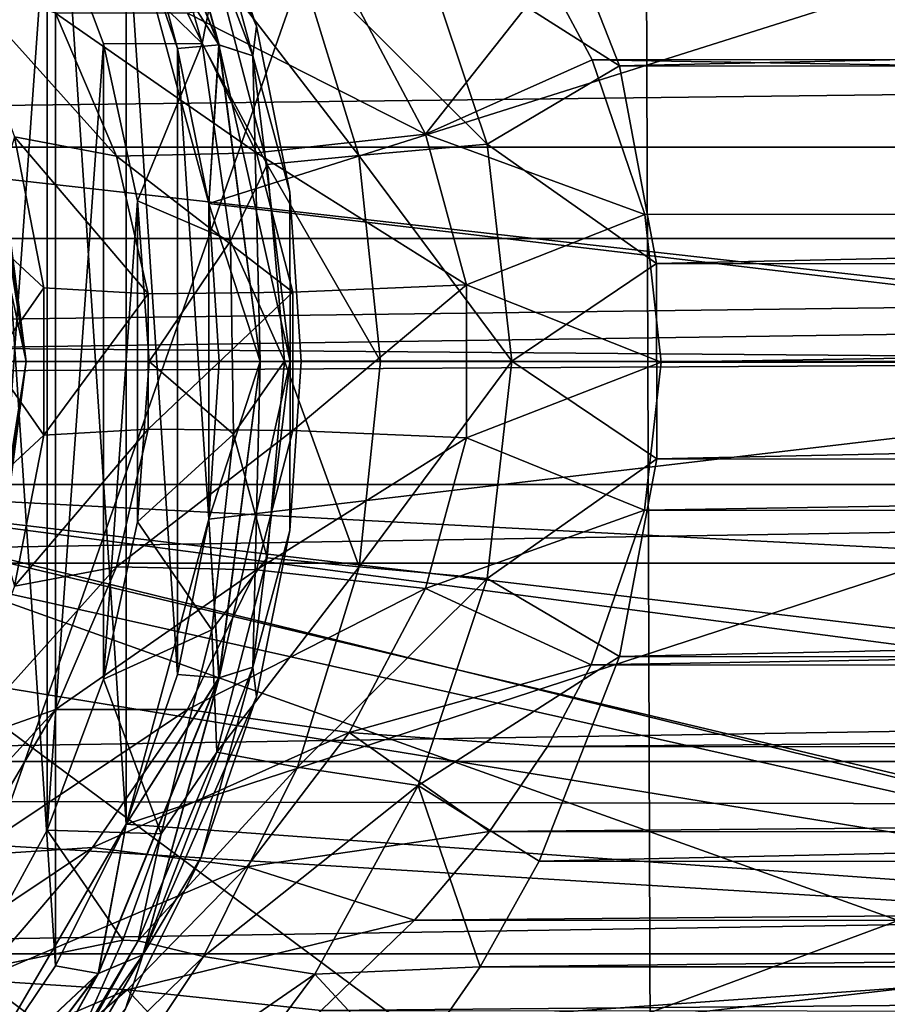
# Model space of a CAD drawing. Header units: millimetres. Extents: x -144 to 364, y -408 to 1133.
# Tile 58 of 256: x -63 to -52, y -8 to 4. Entities that reach past the tile are written whole.
import ezdxf

# ---------------------------------------------------------------- set-up
doc = ezdxf.new("R2010")
doc.units = ezdxf.units.MM
doc.header["$LTSCALE"] = 41.718519
for name, color, linetype in [('116', 7, 'CONTINUOUS'), ('118', 7, 'CONTINUOUS'), ('12', 7, 'CONTINUOUS'), ('122', 7, 'CONTINUOUS'), ('126', 7, 'CONTINUOUS'), ('17', 7, 'CONTINUOUS'), ('19', 7, 'CONTINUOUS'), ('22', 7, 'CONTINUOUS'), ('23', 7, 'CONTINUOUS'), ('24', 7, 'CONTINUOUS'), ('286', 7, 'CONTINUOUS'), ('287', 7, 'CONTINUOUS'), ('289', 7, 'CONTINUOUS'), ('291', 7, 'CONTINUOUS'), ('329', 7, 'CONTINUOUS'), ('330', 7, 'CONTINUOUS'), ('346', 7, 'CONTINUOUS'), ('663', 7, 'CONTINUOUS'), ('674', 7, 'CONTINUOUS'), ('677', 7, 'CONTINUOUS'), ('731', 7, 'CONTINUOUS'), ('732', 7, 'CONTINUOUS'), ('733', 7, 'CONTINUOUS'), ('86', 7, 'CONTINUOUS'), ('89', 7, 'CONTINUOUS'), ('96', 7, 'CONTINUOUS')]:
    doc.layers.add(name, color=color, linetype=linetype)

msp = doc.modelspace()

# ---------------------------------------------------------------- linework, layer by layer
at = {"layer": '116', "color": 7, "linetype": 'CONTINUOUS', "true_color": 0xaaaaaa}
for points in [[(104.5, 2.61, 19.829), (104.5, 5.176, 19.319), (-104.5, 2.61, 19.829), (104.5, 2.61, 19.829)], [(104.5, 5.176, 19.319), (-104.5, 5.176, 19.319), (-104.5, 2.61, 19.829), (104.5, 5.176, 19.319)], [(104.5, 2.61, 19.829), (-104.5, 2.61, 19.829), (-104.5, 0, 20), (104.5, 2.61, 19.829)], [(104.5, 2.61, 19.829), (-104.5, 0, 20), (-75, 0, 20), (104.5, 2.61, 19.829)], [(104.5, 2.61, 19.829), (-75, 0, 20), (75, 0, 20), (104.5, 2.61, 19.829)], [(-75, 0, 20), (-75, -2.457, 19.849), (75, 0, 20), (-75, 0, 20)], [(75, 0, 20), (-75, -2.457, 19.849), (75, -2.457, 19.849), (75, 0, 20)], [(-75, -2.457, 19.849), (-75, -4.876, 19.396), (75, -2.457, 19.849), (-75, -2.457, 19.849)], [(75, -2.457, 19.849), (-75, -4.876, 19.396), (75, -4.876, 19.396), (75, -2.457, 19.849)], [(-75, -4.876, 19.396), (-75, -7.222, 18.65), (75, -4.876, 19.396), (-75, -4.876, 19.396)], [(75, -4.876, 19.396), (-75, -7.222, 18.65), (75, -7.222, 18.65), (75, -4.876, 19.396)], [(-75, -7.222, 18.65), (-75, -9.458, 17.622), (75, -7.222, 18.65), (-75, -7.222, 18.65)], [(75, -7.222, 18.65), (-75, -9.458, 17.622), (75, -9.458, 17.622), (75, -7.222, 18.65)]]:
    msp.add_3dface(points, dxfattribs=at)
at = {"layer": '118', "color": 7, "linetype": 'CONTINUOUS', "true_color": 0xaaaaaa}
for points in [[(-55.523, 3.602, -30.303), (-56.5, 6.096, -29.431), (56.498, 6.093, -29.433), (-55.523, 3.602, -30.303)], [(55.522, 3.597, -30.305), (-55.523, 3.602, -30.303), (56.498, 6.093, -29.433), (55.522, 3.597, -30.305)], [(-55.069, 1.192, -30.702), (-55.523, 3.602, -30.303), (55.522, 3.597, -30.305), (-55.069, 1.192, -30.702)], [(55.068, 1.187, -30.702), (-55.069, 1.192, -30.702), (55.522, 3.597, -30.305), (55.068, 1.187, -30.702)], [(-55.068, -1.186, -30.702), (-55.069, 1.192, -30.702), (55.068, 1.187, -30.702), (-55.068, -1.186, -30.702)], [(55.069, -1.191, -30.702), (-55.068, -1.186, -30.702), (55.068, 1.187, -30.702), (55.069, -1.191, -30.702)], [(-55.521, -3.596, -30.305), (-55.068, -1.186, -30.702), (55.069, -1.191, -30.702), (-55.521, -3.596, -30.305)], [(55.523, -3.601, -30.304), (-55.521, -3.596, -30.305), (55.069, -1.191, -30.702), (55.523, -3.601, -30.304)], [(-56.498, -6.092, -29.433), (-55.521, -3.596, -30.305), (55.523, -3.601, -30.304), (-56.498, -6.092, -29.433)], [(56.499, -6.095, -29.432), (-56.498, -6.092, -29.433), (55.523, -3.601, -30.304), (56.499, -6.095, -29.432)], [(-57.22, -7.377, -28.773), (-56.498, -6.092, -29.433), (56.499, -6.095, -29.432), (-57.22, -7.377, -28.773)], [(57.222, -7.38, -28.771), (-57.22, -7.377, -28.773), (56.499, -6.095, -29.432), (57.222, -7.38, -28.771)], [(-58.116, -8.676, -27.929), (-57.22, -7.377, -28.773), (57.222, -7.38, -28.771), (-58.116, -8.676, -27.929)], [(58.119, -8.679, -27.927), (-58.116, -8.676, -27.929), (57.222, -7.38, -28.771), (58.119, -8.679, -27.927)]]:
    msp.add_3dface(points, dxfattribs=at)
at = {"layer": '12', "color": 7, "linetype": 'CONTINUOUS', "true_color": 0xaaaaaa}
for points in [[(-3.474, -1.5, -9.545), (-67, -1.5, 1.523), (-3.474, -9, -9.545), (-3.474, -1.5, -9.545)], [(-3.474, -9, -9.545), (-67, -1.5, 1.523), (-9.9, -9, -8.426), (-3.474, -9, -9.545)], [(-9.9, -9, -8.426), (-67, -1.5, 1.523), (-9.9, -15.07, -8.426), (-9.9, -9, -8.426)], [(-9.9, -15.07, -8.426), (-67, -1.5, 1.523), (-26.245, -16.059, -5.578), (-9.9, -15.07, -8.426)], [(-26.245, -16.059, -5.578), (-67, -1.5, 1.523), (-46.301, -16.872, -2.084), (-26.245, -16.059, -5.578)], [(-46.301, -16.872, -2.084), (-67, -1.5, 1.523), (-66.996, -7, 1.522), (-46.301, -16.872, -2.084)], [(-67, -7.397, 1.523), (-46.301, -16.872, -2.084), (-66.996, -7, 1.522), (-67, -7.397, 1.523)], [(-67, -7.397, 1.523), (-67, -16.932, 1.523), (-46.301, -16.872, -2.084), (-67, -7.397, 1.523)]]:
    msp.add_3dface(points, dxfattribs=at)
at = {"layer": '122', "color": 7, "linetype": 'CONTINUOUS', "true_color": 0xaaaaaa}
for points in [[(-60.607, 3.877, -34.503), (-62.495, 5.711, -42), (-61.325, 6.399, -33.256), (-60.607, 3.877, -34.503)], [(-61.81, 3.873, -42), (-62.495, 5.711, -42), (-60.607, 3.877, -34.503), (-61.81, 3.873, -42)], [(-61.393, 1.956, -42), (-61.81, 3.873, -42), (-60.607, 3.877, -34.503), (-61.393, 1.956, -42)], [(-60.26, 1.47, -35.099), (-61.393, 1.956, -42), (-60.607, 3.877, -34.503), (-60.26, 1.47, -35.099)], [(-61.253, 0, -42), (-61.393, 1.956, -42), (-60.26, 1.47, -35.099), (-61.253, 0, -42)], [(-60.223, -0.885, -35.162), (-61.253, 0, -42), (-60.26, 1.47, -35.099), (-60.223, -0.885, -35.162)], [(-61.393, -1.956, -42), (-61.253, 0, -42), (-60.223, -0.885, -35.162), (-61.393, -1.956, -42)], [(-60.49, -3.27, -34.706), (-61.393, -1.956, -42), (-60.223, -0.885, -35.162), (-60.49, -3.27, -34.706)], [(-61.81, -3.873, -42), (-61.393, -1.956, -42), (-60.49, -3.27, -34.706), (-61.81, -3.873, -42)], [(-61.106, -5.757, -33.638), (-61.81, -3.873, -42), (-60.49, -3.27, -34.706), (-61.106, -5.757, -33.638)], [(-62.495, -5.711, -42), (-61.81, -3.873, -42), (-61.106, -5.757, -33.638), (-62.495, -5.711, -42)], [(-63.435, -7.432, -42), (-62.495, -5.711, -42), (-61.574, -7.053, -32.816), (-63.435, -7.432, -42)], [(-61.574, -7.053, -32.816), (-62.495, -5.711, -42), (-61.106, -5.757, -33.638), (-61.574, -7.053, -32.816)], [(-62.161, -8.376, -31.76), (-63.435, -7.432, -42), (-61.574, -7.053, -32.816), (-62.161, -8.376, -31.76)], [(-62.874, -9.709, -30.438), (-63.435, -7.432, -42), (-62.604, -9.23, -30.947), (-62.874, -9.709, -30.438)], [(-62.604, -9.23, -30.947), (-63.435, -7.432, -42), (-62.161, -8.376, -31.76), (-62.604, -9.23, -30.947)]]:
    msp.add_3dface(points, dxfattribs=at)
at = {"layer": '126', "color": 7, "linetype": 'CONTINUOUS', "true_color": 0xaaaaaa}
for points in [[(-60.607, 3.877, -34.503), (-61.325, 6.399, -33.256), (-60.43, 4.769, -32.833), (-60.607, 3.877, -34.503)], [(-56.5, 6.096, -29.431), (-55.523, 3.602, -30.303), (-57.977, 5.168, -30.173), (-56.5, 6.096, -29.431)], [(-57.977, 5.168, -30.173), (-57.135, 2.65, -30.844), (-59.448, 4.95, -31.263), (-57.977, 5.168, -30.173)], [(-57.977, 5.168, -30.173), (-55.523, 3.602, -30.303), (-57.135, 2.65, -30.844), (-57.977, 5.168, -30.173)], [(-59.448, 4.95, -31.263), (-58.696, 2.511, -31.827), (-60.43, 4.769, -32.833), (-59.448, 4.95, -31.263)], [(-59.448, 4.95, -31.263), (-57.135, 2.65, -30.844), (-58.696, 2.511, -31.827), (-59.448, 4.95, -31.263)], [(-60.607, 3.877, -34.503), (-60.43, 4.769, -32.833), (-59.815, 2.401, -33.298), (-60.607, 3.877, -34.503)], [(-60.43, 4.769, -32.833), (-58.696, 2.511, -31.827), (-59.815, 2.401, -33.298), (-60.43, 4.769, -32.833)], [(-60.26, 1.47, -35.099), (-60.607, 3.877, -34.503), (-59.815, 2.401, -33.298), (-60.26, 1.47, -35.099)], [(-55.523, 3.602, -30.303), (-55.069, 1.192, -30.702), (-57.135, 2.65, -30.844), (-55.523, 3.602, -30.303)], [(-57.135, 2.65, -30.844), (-56.835, 0.002, -31.076), (-58.696, 2.511, -31.827), (-57.135, 2.65, -30.844)], [(-57.135, 2.65, -30.844), (-55.069, 1.192, -30.702), (-56.835, 0.002, -31.076), (-57.135, 2.65, -30.844)], [(-60.26, 1.47, -35.099), (-59.815, 2.401, -33.298), (-59.603, 0.004, -33.451), (-60.26, 1.47, -35.099)], [(-58.696, 2.511, -31.827), (-58.432, 0.004, -32.015), (-59.815, 2.401, -33.298), (-58.696, 2.511, -31.827)], [(-59.815, 2.401, -33.298), (-58.432, 0.004, -32.015), (-59.603, 0.004, -33.451), (-59.815, 2.401, -33.298)], [(-58.696, 2.511, -31.827), (-56.835, 0.002, -31.076), (-58.432, 0.004, -32.015), (-58.696, 2.511, -31.827)], [(-60.223, -0.885, -35.162), (-60.26, 1.47, -35.099), (-59.603, 0.004, -33.451), (-60.223, -0.885, -35.162)], [(-55.069, 1.192, -30.702), (-55.068, -1.186, -30.702), (-56.835, 0.002, -31.076), (-55.069, 1.192, -30.702)], [(-60.223, -0.885, -35.162), (-59.603, 0.004, -33.451), (-59.814, -2.394, -33.299), (-60.223, -0.885, -35.162)], [(-59.603, 0.004, -33.451), (-58.694, -2.503, -31.828), (-59.814, -2.394, -33.299), (-59.603, 0.004, -33.451)], [(-58.432, 0.004, -32.015), (-58.694, -2.503, -31.828), (-59.603, 0.004, -33.451), (-58.432, 0.004, -32.015)], [(-58.432, 0.004, -32.015), (-56.835, 0.002, -31.076), (-58.694, -2.503, -31.828), (-58.432, 0.004, -32.015)], [(-56.835, 0.002, -31.076), (-57.134, -2.647, -30.845), (-58.694, -2.503, -31.828), (-56.835, 0.002, -31.076)], [(-56.835, 0.002, -31.076), (-55.068, -1.186, -30.702), (-57.134, -2.647, -30.845), (-56.835, 0.002, -31.076)], [(-60.49, -3.27, -34.706), (-60.223, -0.885, -35.162), (-59.814, -2.394, -33.299), (-60.49, -3.27, -34.706)], [(-55.068, -1.186, -30.702), (-55.521, -3.596, -30.305), (-57.134, -2.647, -30.845), (-55.068, -1.186, -30.702)], [(-60.49, -3.27, -34.706), (-59.814, -2.394, -33.299), (-60.428, -4.762, -32.834), (-60.49, -3.27, -34.706)], [(-59.814, -2.394, -33.299), (-58.694, -2.503, -31.828), (-60.428, -4.762, -32.834), (-59.814, -2.394, -33.299)], [(-58.694, -2.503, -31.828), (-59.445, -4.943, -31.265), (-60.428, -4.762, -32.834), (-58.694, -2.503, -31.828)], [(-58.694, -2.503, -31.828), (-57.134, -2.647, -30.845), (-59.445, -4.943, -31.265), (-58.694, -2.503, -31.828)], [(-57.134, -2.647, -30.845), (-57.976, -5.167, -30.173), (-59.445, -4.943, -31.265), (-57.134, -2.647, -30.845)], [(-57.134, -2.647, -30.845), (-55.521, -3.596, -30.305), (-57.976, -5.167, -30.173), (-57.134, -2.647, -30.845)], [(-61.106, -5.757, -33.638), (-60.49, -3.27, -34.706), (-60.428, -4.762, -32.834), (-61.106, -5.757, -33.638)], [(-55.521, -3.596, -30.305), (-56.498, -6.092, -29.433), (-57.976, -5.167, -30.173), (-55.521, -3.596, -30.305)], [(-61.106, -5.757, -33.638), (-60.428, -4.762, -32.834), (-61.385, -7.06, -32.046), (-61.106, -5.757, -33.638)], [(-60.428, -4.762, -32.834), (-59.445, -4.943, -31.265), (-61.385, -7.06, -32.046), (-60.428, -4.762, -32.834)], [(-59.445, -4.943, -31.265), (-60.589, -7.253, -30.338), (-61.385, -7.06, -32.046), (-59.445, -4.943, -31.265)], [(-59.445, -4.943, -31.265), (-57.976, -5.167, -30.173), (-60.589, -7.253, -30.338), (-59.445, -4.943, -31.265)], [(-57.976, -5.167, -30.173), (-59.233, -7.469, -29.115), (-60.589, -7.253, -30.338), (-57.976, -5.167, -30.173)], [(-57.976, -5.167, -30.173), (-57.22, -7.377, -28.773), (-59.233, -7.469, -29.115), (-57.976, -5.167, -30.173)], [(-56.498, -6.092, -29.433), (-57.22, -7.377, -28.773), (-57.976, -5.167, -30.173), (-56.498, -6.092, -29.433)], [(-61.574, -7.053, -32.816), (-61.106, -5.757, -33.638), (-61.385, -7.06, -32.046), (-61.574, -7.053, -32.816)], [(-62.604, -9.23, -30.947), (-62.161, -8.376, -31.76), (-61.385, -7.06, -32.046), (-62.604, -9.23, -30.947)], [(-60.589, -7.253, -30.338), (-62.604, -9.23, -30.947), (-61.385, -7.06, -32.046), (-60.589, -7.253, -30.338)], [(-62.161, -8.376, -31.76), (-61.574, -7.053, -32.816), (-61.385, -7.06, -32.046), (-62.161, -8.376, -31.76)], [(-62.604, -9.23, -30.947), (-60.589, -7.253, -30.338), (-62.014, -9.389, -29.061), (-62.604, -9.23, -30.947)], [(-60.589, -7.253, -30.338), (-59.233, -7.469, -29.115), (-62.014, -9.389, -29.061), (-60.589, -7.253, -30.338)], [(-57.22, -7.377, -28.773), (-58.116, -8.676, -27.929), (-59.233, -7.469, -29.115), (-57.22, -7.377, -28.773)], [(-59.233, -7.469, -29.115), (-60.76, -9.518, -27.72), (-62.014, -9.389, -29.061), (-59.233, -7.469, -29.115)], [(-59.233, -7.469, -29.115), (-58.116, -8.676, -27.929), (-60.76, -9.518, -27.72), (-59.233, -7.469, -29.115)]]:
    msp.add_3dface(points, dxfattribs=at)
at = {"layer": '17', "color": 7, "linetype": 'CONTINUOUS', "true_color": 0xaaaaaa}
for points in [[(-55.232, 16.62, -3.573), (-67, -16.932, -1.523), (-67, 16.932, -1.523), (-55.232, 16.62, -3.573)], [(-55.121, -16.616, -3.592), (-67, -16.932, -1.523), (-55.232, 16.62, -3.573), (-55.121, -16.616, -3.592)], [(-43.723, 16.059, -5.578), (-55.121, -16.616, -3.592), (-55.232, 16.62, -3.573), (-43.723, 16.059, -5.578)], [(-43.723, -16.059, -5.578), (-55.121, -16.616, -3.592), (-43.723, 16.059, -5.578), (-43.723, -16.059, -5.578)]]:
    msp.add_3dface(points, dxfattribs=at)
at = {"layer": '19', "color": 7, "linetype": 'CONTINUOUS', "true_color": 0xaaaaaa}
for points in [[(-64.462, -12.091, -17), (-8.481, -12.091, -17), (-64.462, 12.091, -17), (-64.462, -12.091, -17)], [(-64.462, 12.091, -17), (-8.481, -12.091, -17), (-8.481, 12.091, -17), (-64.462, 12.091, -17)]]:
    msp.add_3dface(points, dxfattribs=at)
at = {"layer": '22', "color": 7, "linetype": 'CONTINUOUS', "true_color": 0xaaaaaa}
for points in [[(-4.017, -11.048, -20), (-63.534, -11.048, -20), (-4.017, 11.048, -20), (-4.017, -11.048, -20)], [(-4.017, 11.048, -20), (-63.534, -11.048, -20), (-63.534, 11.048, -20), (-4.017, 11.048, -20)]]:
    msp.add_3dface(points, dxfattribs=at)
at = {"layer": '23', "color": 7, "linetype": 'CONTINUOUS', "true_color": 0xaaaaaa}
for points in [[(-67, -1.5, 16.934), (-67, -1.5, 1.523), (-3.474, -1.5, -9.545), (-67, -1.5, 16.934)], [(-67, -1.5, 16.934), (-3.474, -1.5, -9.545), (-7.133, -1.5, -2.318), (-67, -1.5, 16.934)], [(10, -1.5, 16.934), (-67, -1.5, 16.934), (0, -1.5, 7.5), (10, -1.5, 16.934)], [(0, -1.5, 7.5), (-67, -1.5, 16.934), (-2.318, -1.5, 7.133), (0, -1.5, 7.5)], [(-2.318, -1.5, 7.133), (-67, -1.5, 16.934), (-4.408, -1.5, 6.068), (-2.318, -1.5, 7.133)], [(-4.408, -1.5, 6.068), (-67, -1.5, 16.934), (-6.068, -1.5, 4.408), (-4.408, -1.5, 6.068)], [(-6.068, -1.5, 4.408), (-67, -1.5, 16.934), (-7.133, -1.5, 2.318), (-6.068, -1.5, 4.408)], [(-7.133, -1.5, 2.318), (-67, -1.5, 16.934), (-7.5, -1.5), (-7.133, -1.5, 2.318)], [(-7.5, -1.5), (-67, -1.5, 16.934), (-7.133, -1.5, -2.318), (-7.5, -1.5)]]:
    msp.add_3dface(points, dxfattribs=at)
at = {"layer": '24', "color": 7, "linetype": 'CONTINUOUS', "true_color": 0xaaaaaa}
for points in [[(-67, 1.5, 16.934), (10, 1.5, 16.934), (-67, 1.5, 1.523), (-67, 1.5, 16.934)], [(-67, 1.5, 1.523), (10, 1.5, 16.934), (-3.456, 1.5, 12.532), (-67, 1.5, 1.523)], [(-9.9, 1.5, -8.426), (-67, 1.5, 1.523), (-11.878, 1.5, -5.282), (-9.9, 1.5, -8.426)], [(-11.878, 1.5, -5.282), (-67, 1.5, 1.523), (-12.887, 1.5, -1.708), (-11.878, 1.5, -5.282)], [(-12.887, 1.5, -1.708), (-67, 1.5, 1.523), (-12.844, 1.5, 2.006), (-12.887, 1.5, -1.708)], [(-12.844, 1.5, 2.006), (-67, 1.5, 1.523), (-11.753, 1.5, 5.556), (-12.844, 1.5, 2.006)], [(-11.753, 1.5, 5.556), (-67, 1.5, 1.523), (-9.702, 1.5, 8.653), (-11.753, 1.5, 5.556)], [(-9.702, 1.5, 8.653), (-67, 1.5, 1.523), (-6.859, 1.5, 11.043), (-9.702, 1.5, 8.653)], [(-6.859, 1.5, 11.043), (-67, 1.5, 1.523), (-3.456, 1.5, 12.532), (-6.859, 1.5, 11.043)]]:
    msp.add_3dface(points, dxfattribs=at)
at = {"layer": '286', "color": 7, "linetype": 'CONTINUOUS', "true_color": 0xaaaaaa}
for points in [[(-62.75, 0, -46), (-63.486, 3.381, -46), (-63.246, 3.451, -46), (-62.75, 0, -46)], [(-63, 0, -46), (-63.486, 3.381, -46), (-62.75, 0, -46), (-63, 0, -46)], [(-63.246, -3.451, -46), (-63, 0, -46), (-62.75, 0, -46), (-63.246, -3.451, -46)]]:
    msp.add_3dface(points, dxfattribs=at)
at = {"layer": '287', "color": 7, "linetype": 'CONTINUOUS', "true_color": 0xaaaaaa}
for points in [[(-62.75, 0, -46), (-63.246, 3.451, -46), (-62.75, 0, -51.087), (-62.75, 0, -46)], [(-62.75, 0, -51.087), (-63.246, 3.451, -46), (-63.167, 3.171, -51.087), (-62.75, 0, -51.087)]]:
    msp.add_3dface(points, dxfattribs=at)
at = {"layer": '289', "color": 7, "linetype": 'CONTINUOUS', "true_color": 0xaaaaaa}
for points in [[(-62.394, 7.366, -43.8), (-63.475, 8.963, -43.8), (-62.394, -7.366, -43.8), (-62.394, 7.366, -43.8)], [(-62.394, -7.366, -43.8), (-63.475, 8.963, -43.8), (-63.475, -8.963, -43.8), (-62.394, -7.366, -43.8)], [(-61.533, 5.64, -43.8), (-62.394, 7.366, -43.8), (-61.533, -5.64, -43.8), (-61.533, 5.64, -43.8)], [(-61.533, -5.64, -43.8), (-62.394, 7.366, -43.8), (-62.394, -7.366, -43.8), (-61.533, -5.64, -43.8)], [(-60.907, 3.815, -43.8), (-61.533, 5.64, -43.8), (-60.907, -3.815, -43.8), (-60.907, 3.815, -43.8)], [(-60.907, -3.815, -43.8), (-61.533, 5.64, -43.8), (-61.533, -5.64, -43.8), (-60.907, -3.815, -43.8)], [(-60.527, 1.924, -43.8), (-60.907, 3.815, -43.8), (-60.527, -1.924, -43.8), (-60.527, 1.924, -43.8)], [(-60.527, -1.924, -43.8), (-60.907, 3.815, -43.8), (-60.907, -3.815, -43.8), (-60.527, -1.924, -43.8)], [(-60.4, 0, -43.8), (-60.527, 1.924, -43.8), (-60.527, -1.924, -43.8), (-60.4, 0, -43.8)]]:
    msp.add_3dface(points, dxfattribs=at)
at = {"layer": '291', "color": 7, "linetype": 'CONTINUOUS', "true_color": 0xaaaaaa}
for points in [[(-63.246, -3.451, -46), (-62.75, 0, -46), (-63.167, -3.171, -51.087), (-63.246, -3.451, -46)], [(-62.75, 0, -46), (-62.75, 0, -51.087), (-63.167, -3.171, -51.087), (-62.75, 0, -46)]]:
    msp.add_3dface(points, dxfattribs=at)
at = {"layer": '329', "color": 7, "linetype": 'CONTINUOUS', "true_color": 0xaaaaaa}
for points in [[(-60.527, 1.924, -57.5), (-45.018, 6.83, -57.5), (-61.532, 5.638, -57.5), (-60.527, 1.924, -57.5)], [(-44.25, 0, -57.5), (-45.018, 6.83, -57.5), (-60.527, 1.924, -57.5), (-44.25, 0, -57.5)], [(-60.527, -1.924, -57.5), (-44.25, 0, -57.5), (-60.527, 1.924, -57.5), (-60.527, -1.924, -57.5)], [(-45.018, -6.83, -57.5), (-44.25, 0, -57.5), (-61.532, -5.638, -57.5), (-45.018, -6.83, -57.5)], [(-61.532, -5.638, -57.5), (-44.25, 0, -57.5), (-60.527, -1.924, -57.5), (-61.532, -5.638, -57.5)], [(-63.473, -8.96, -57.5), (-45.018, -6.83, -57.5), (-61.532, -5.638, -57.5), (-63.473, -8.96, -57.5)], [(-45.972, -10.145, -57.5), (-45.018, -6.83, -57.5), (-63.473, -8.96, -57.5), (-45.972, -10.145, -57.5)]]:
    msp.add_3dface(points, dxfattribs=at)
at = {"layer": '330', "color": 7, "linetype": 'CONTINUOUS', "true_color": 0xaaaaaa}
for points in [[(-44.046, 7.065, -77.5), (-43.25, 0, -77.5), (-105.954, 7.065, -77.5), (-44.046, 7.065, -77.5)], [(-105.954, 7.065, -77.5), (-43.25, 0, -77.5), (-75, 0.25, -77.5), (-105.954, 7.065, -77.5)], [(-75, 0.25, -77.5), (-43.25, 0, -77.5), (-72.112, -0.165, -77.5), (-75, 0.25, -77.5)], [(-43.25, 0, -77.5), (-44.046, -7.065, -77.5), (-72.112, -0.165, -77.5), (-43.25, 0, -77.5)], [(-72.112, -0.165, -77.5), (-44.046, -7.065, -77.5), (-69.458, -1.377, -77.5), (-72.112, -0.165, -77.5)], [(-69.458, -1.377, -77.5), (-44.046, -7.065, -77.5), (-67.254, -3.288, -77.5), (-69.458, -1.377, -77.5)], [(-67.254, -3.288, -77.5), (-44.046, -7.065, -77.5), (-65.676, -5.742, -77.5), (-67.254, -3.288, -77.5)], [(-65.676, -5.742, -77.5), (-44.046, -7.065, -77.5), (-64.854, -8.541, -77.5), (-65.676, -5.742, -77.5)], [(-44.046, -7.065, -77.5), (-46.394, -13.776, -77.5), (-64.854, -8.541, -77.5), (-44.046, -7.065, -77.5)]]:
    msp.add_3dface(points, dxfattribs=at)
at = {"layer": '346', "color": 7, "linetype": 'CONTINUOUS', "true_color": 0xe0f2ff}
for points in [[(-62.75, 0, -51.087), (-63.167, 3.171, -51.087), (-63.023, 1.722, -51), (-62.75, 0, -51.087)], [(-62.75, 0, -51.087), (-63.023, 1.722, -51), (-63.023, -1.722, -51), (-62.75, 0, -51.087)], [(-63.167, -3.171, -51.087), (-62.75, 0, -51.087), (-63.023, -1.722, -51), (-63.167, -3.171, -51.087)]]:
    msp.add_3dface(points, dxfattribs=at)
at = {"layer": '663', "color": 7, "linetype": 'CONTINUOUS', "true_color": 0xaaaaaa}
for points in [[(-66.996, 7, 1.522), (-9.9, 1.5, -8.426), (-46.321, 16.872, -2.08), (-66.996, 7, 1.522)], [(-9.9, 1.5, -8.426), (-66.996, 7, 1.522), (-67, 6.603, 1.523), (-9.9, 1.5, -8.426)], [(-67, 1.5, 1.523), (-9.9, 1.5, -8.426), (-67, 6.603, 1.523), (-67, 1.5, 1.523)]]:
    msp.add_3dface(points, dxfattribs=at)
at = {"layer": '674', "color": 7, "linetype": 'CONTINUOUS', "true_color": 0xaaaaaa}
for points in [[(10, 1.5, 16.934), (-67, 5.355, 16.135), (10, 5.53, 16.075), (10, 1.5, 16.934)], [(10, 1.5, 16.934), (-67, 1.5, 16.934), (-67, 5.355, 16.135), (10, 1.5, 16.934)]]:
    msp.add_3dface(points, dxfattribs=at)
at = {"layer": '677', "color": 7, "linetype": 'CONTINUOUS', "true_color": 0xaaaaaa}
for points in [[(-67, -5.355, 16.135), (-67, -1.5, 16.934), (10, -5.53, 16.075), (-67, -5.355, 16.135)], [(-67, -1.5, 16.934), (10, -1.5, 16.934), (10, -5.53, 16.075), (-67, -1.5, 16.934)], [(-67, -8.924, 14.47), (-67, -5.355, 16.135), (10, -5.53, 16.075), (-67, -8.924, 14.47)], [(-67, -8.924, 14.47), (10, -5.53, 16.075), (10, -9.235, 14.273), (-67, -8.924, 14.47)]]:
    msp.add_3dface(points, dxfattribs=at)
at = {"layer": '731', "color": 7, "linetype": 'CONTINUOUS', "true_color": 0xaaaaaa}
for points in [[(-60.617, 6.041, -44.8), (-59.945, 4.088, -44.8), (-60.617, 6.041, -56.5), (-60.617, 6.041, -44.8)], [(-60.617, 6.041, -56.5), (-59.945, 4.088, -44.8), (-59.945, 4.088, -56.5), (-60.617, 6.041, -56.5)], [(-59.945, 4.088, -44.8), (-59.537, 2.062, -44.8), (-59.945, 4.088, -56.5), (-59.945, 4.088, -44.8)], [(-59.945, 4.088, -56.5), (-59.537, 2.062, -44.8), (-59.537, 2.062, -56.5), (-59.945, 4.088, -56.5)], [(-59.537, 2.062, -44.8), (-59.4, 0, -44.8), (-59.537, 2.062, -56.5), (-59.537, 2.062, -44.8)], [(-59.537, 2.062, -56.5), (-59.4, 0, -44.8), (-59.4, 0, -56.5), (-59.537, 2.062, -56.5)], [(-59.4, 0, -44.8), (-59.537, -2.062, -44.8), (-59.4, 0, -56.5), (-59.4, 0, -44.8)], [(-59.4, 0, -56.5), (-59.537, -2.062, -44.8), (-59.537, -2.062, -56.5), (-59.4, 0, -56.5)], [(-59.537, -2.062, -44.8), (-59.945, -4.088, -44.8), (-59.537, -2.062, -56.5), (-59.537, -2.062, -44.8)], [(-59.537, -2.062, -56.5), (-59.945, -4.088, -44.8), (-59.945, -4.088, -56.5), (-59.537, -2.062, -56.5)], [(-59.945, -4.088, -44.8), (-60.617, -6.041, -44.8), (-59.945, -4.088, -56.5), (-59.945, -4.088, -44.8)], [(-59.945, -4.088, -56.5), (-60.617, -6.041, -44.8), (-60.617, -6.041, -56.5), (-59.945, -4.088, -56.5)], [(-60.617, -6.041, -44.8), (-61.542, -7.889, -44.8), (-60.617, -6.041, -56.5), (-60.617, -6.041, -44.8)], [(-60.617, -6.041, -56.5), (-61.542, -7.889, -44.8), (-61.542, -7.889, -56.5), (-60.617, -6.041, -56.5)]]:
    msp.add_3dface(points, dxfattribs=at)
at = {"layer": '732', "color": 7, "linetype": 'CONTINUOUS', "true_color": 0xaaaaaa}
for points in [[(-61.533, 5.64, -43.8), (-60.907, 3.815, -43.8), (-61.872, 7.461, -43.934), (-61.533, 5.64, -43.8)], [(-61.872, 7.461, -43.934), (-60.907, 3.815, -43.8), (-60.401, 3.859, -43.934), (-61.872, 7.461, -43.934)], [(-61.329, 7.233, -44.3), (-61.872, 7.461, -43.934), (-60.401, 3.859, -43.934), (-61.329, 7.233, -44.3)], [(-59.989, 3.726, -44.3), (-60.617, 6.041, -44.8), (-61.329, 7.233, -44.3), (-59.989, 3.726, -44.3)], [(-59.989, 3.726, -44.3), (-61.329, 7.233, -44.3), (-60.401, 3.859, -43.934), (-59.989, 3.726, -44.3)], [(-59.945, 4.088, -44.8), (-60.617, 6.041, -44.8), (-59.989, 3.726, -44.3), (-59.945, 4.088, -44.8)], [(-59.537, 2.062, -44.8), (-59.945, 4.088, -44.8), (-59.989, 3.726, -44.3), (-59.537, 2.062, -44.8)], [(-60.907, 3.815, -43.8), (-60.527, 1.924, -43.8), (-60.401, 3.859, -43.934), (-60.907, 3.815, -43.8)], [(-60.401, 3.859, -43.934), (-60.527, 1.924, -43.8), (-59.9, 0.001, -43.934), (-60.401, 3.859, -43.934)], [(-59.989, 3.726, -44.3), (-60.401, 3.859, -43.934), (-59.9, 0.001, -43.934), (-59.989, 3.726, -44.3)], [(-59.534, 0, -44.3), (-59.537, 2.062, -44.8), (-59.989, 3.726, -44.3), (-59.534, 0, -44.3)], [(-59.534, 0, -44.3), (-59.989, 3.726, -44.3), (-59.9, 0.001, -43.934), (-59.534, 0, -44.3)], [(-59.4, 0, -44.8), (-59.537, 2.062, -44.8), (-59.534, 0, -44.3), (-59.4, 0, -44.8)], [(-60.527, 1.924, -43.8), (-60.4, 0, -43.8), (-59.9, 0.001, -43.934), (-60.527, 1.924, -43.8)], [(-60.4, 0, -43.8), (-60.527, -1.924, -43.8), (-59.9, 0.001, -43.934), (-60.4, 0, -43.8)], [(-59.9, 0.001, -43.934), (-60.527, -1.924, -43.8), (-60.401, -3.857, -43.934), (-59.9, 0.001, -43.934)], [(-59.534, 0, -44.3), (-59.9, 0.001, -43.934), (-60.401, -3.857, -43.934), (-59.534, 0, -44.3)], [(-59.537, -2.062, -44.8), (-59.4, 0, -44.8), (-59.534, 0, -44.3), (-59.537, -2.062, -44.8)], [(-59.989, -3.727, -44.3), (-59.534, 0, -44.3), (-60.401, -3.857, -43.934), (-59.989, -3.727, -44.3)], [(-59.989, -3.727, -44.3), (-59.537, -2.062, -44.8), (-59.534, 0, -44.3), (-59.989, -3.727, -44.3)], [(-60.527, -1.924, -43.8), (-60.907, -3.815, -43.8), (-60.401, -3.857, -43.934), (-60.527, -1.924, -43.8)], [(-59.945, -4.088, -44.8), (-59.537, -2.062, -44.8), (-59.989, -3.727, -44.3), (-59.945, -4.088, -44.8)], [(-60.907, -3.815, -43.8), (-61.533, -5.64, -43.8), (-60.401, -3.857, -43.934), (-60.907, -3.815, -43.8)], [(-61.33, -7.234, -44.3), (-59.945, -4.088, -44.8), (-59.989, -3.727, -44.3), (-61.33, -7.234, -44.3)], [(-61.33, -7.234, -44.3), (-59.989, -3.727, -44.3), (-60.401, -3.857, -43.934), (-61.33, -7.234, -44.3)], [(-60.401, -3.857, -43.934), (-61.533, -5.64, -43.8), (-61.871, -7.459, -43.934), (-60.401, -3.857, -43.934)], [(-61.33, -7.234, -44.3), (-60.401, -3.857, -43.934), (-61.871, -7.459, -43.934), (-61.33, -7.234, -44.3)], [(-60.617, -6.041, -44.8), (-59.945, -4.088, -44.8), (-61.33, -7.234, -44.3), (-60.617, -6.041, -44.8)], [(-61.533, -5.64, -43.8), (-62.394, -7.366, -43.8), (-61.871, -7.459, -43.934), (-61.533, -5.64, -43.8)], [(-61.542, -7.889, -44.8), (-60.617, -6.041, -44.8), (-61.33, -7.234, -44.3), (-61.542, -7.889, -44.8)], [(-63.475, -10.314, -44.3), (-61.542, -7.889, -44.8), (-61.33, -7.234, -44.3), (-63.475, -10.314, -44.3)], [(-63.475, -10.314, -44.3), (-61.33, -7.234, -44.3), (-61.871, -7.459, -43.934), (-63.475, -10.314, -44.3)], [(-62.394, -7.366, -43.8), (-63.475, -8.963, -43.8), (-61.871, -7.459, -43.934), (-62.394, -7.366, -43.8)], [(-61.871, -7.459, -43.934), (-63.475, -8.963, -43.8), (-64.213, -10.566, -43.934), (-61.871, -7.459, -43.934)], [(-63.475, -10.314, -44.3), (-61.871, -7.459, -43.934), (-64.213, -10.566, -43.934), (-63.475, -10.314, -44.3)]]:
    msp.add_3dface(points, dxfattribs=at)
at = {"layer": '733', "color": 7, "linetype": 'CONTINUOUS', "true_color": 0xaaaaaa}
for points in [[(-60.402, 3.858, -57.366), (-61.532, 5.638, -57.5), (-61.872, 7.46, -57.366), (-60.402, 3.858, -57.366)], [(-60.402, 3.858, -57.366), (-61.872, 7.46, -57.366), (-61.33, 7.234, -57), (-60.402, 3.858, -57.366)], [(-60.617, 6.041, -56.5), (-59.945, 4.088, -56.5), (-61.33, 7.234, -57), (-60.617, 6.041, -56.5)], [(-61.33, 7.234, -57), (-59.945, 4.088, -56.5), (-59.99, 3.727, -57), (-61.33, 7.234, -57)], [(-60.402, 3.858, -57.366), (-61.33, 7.234, -57), (-59.99, 3.727, -57), (-60.402, 3.858, -57.366)], [(-60.527, 1.924, -57.5), (-61.532, 5.638, -57.5), (-60.402, 3.858, -57.366), (-60.527, 1.924, -57.5)], [(-59.945, 4.088, -56.5), (-59.537, 2.062, -56.5), (-59.99, 3.727, -57), (-59.945, 4.088, -56.5)], [(-59.9, 0, -57.366), (-60.527, 1.924, -57.5), (-60.402, 3.858, -57.366), (-59.9, 0, -57.366)], [(-59.9, 0, -57.366), (-60.402, 3.858, -57.366), (-59.534, 0, -57), (-59.9, 0, -57.366)], [(-60.402, 3.858, -57.366), (-59.99, 3.727, -57), (-59.534, 0, -57), (-60.402, 3.858, -57.366)], [(-59.99, 3.727, -57), (-59.537, 2.062, -56.5), (-59.534, 0, -57), (-59.99, 3.727, -57)], [(-59.537, 2.062, -56.5), (-59.4, 0, -56.5), (-59.534, 0, -57), (-59.537, 2.062, -56.5)], [(-60.527, -1.924, -57.5), (-60.527, 1.924, -57.5), (-59.9, 0, -57.366), (-60.527, -1.924, -57.5)], [(-59.534, 0, -57), (-59.537, -2.062, -56.5), (-59.99, -3.726, -57), (-59.534, 0, -57)], [(-59.9, 0, -57.366), (-59.534, 0, -57), (-59.99, -3.726, -57), (-59.9, 0, -57.366)], [(-59.4, 0, -56.5), (-59.537, -2.062, -56.5), (-59.534, 0, -57), (-59.4, 0, -56.5)], [(-60.402, -3.858, -57.366), (-60.527, -1.924, -57.5), (-59.9, 0, -57.366), (-60.402, -3.858, -57.366)], [(-60.402, -3.858, -57.366), (-59.9, 0, -57.366), (-59.99, -3.726, -57), (-60.402, -3.858, -57.366)], [(-61.532, -5.638, -57.5), (-60.527, -1.924, -57.5), (-60.402, -3.858, -57.366), (-61.532, -5.638, -57.5)], [(-59.537, -2.062, -56.5), (-59.945, -4.088, -56.5), (-59.99, -3.726, -57), (-59.537, -2.062, -56.5)], [(-59.99, -3.726, -57), (-60.617, -6.041, -56.5), (-61.33, -7.233, -57), (-59.99, -3.726, -57)], [(-60.402, -3.858, -57.366), (-59.99, -3.726, -57), (-61.33, -7.233, -57), (-60.402, -3.858, -57.366)], [(-59.945, -4.088, -56.5), (-60.617, -6.041, -56.5), (-59.99, -3.726, -57), (-59.945, -4.088, -56.5)], [(-61.872, -7.46, -57.366), (-61.532, -5.638, -57.5), (-60.402, -3.858, -57.366), (-61.872, -7.46, -57.366)], [(-61.872, -7.46, -57.366), (-60.402, -3.858, -57.366), (-61.33, -7.233, -57), (-61.872, -7.46, -57.366)], [(-63.473, -8.96, -57.5), (-61.532, -5.638, -57.5), (-61.872, -7.46, -57.366), (-63.473, -8.96, -57.5)], [(-60.617, -6.041, -56.5), (-61.542, -7.889, -56.5), (-61.33, -7.233, -57), (-60.617, -6.041, -56.5)], [(-61.33, -7.233, -57), (-62.703, -9.599, -56.5), (-63.475, -10.314, -57), (-61.33, -7.233, -57)], [(-61.872, -7.46, -57.366), (-61.33, -7.233, -57), (-63.475, -10.314, -57), (-61.872, -7.46, -57.366)], [(-61.542, -7.889, -56.5), (-62.703, -9.599, -56.5), (-61.33, -7.233, -57), (-61.542, -7.889, -56.5)], [(-64.214, -10.567, -57.366), (-63.473, -8.96, -57.5), (-61.872, -7.46, -57.366), (-64.214, -10.567, -57.366)], [(-64.214, -10.567, -57.366), (-61.872, -7.46, -57.366), (-63.475, -10.314, -57), (-64.214, -10.567, -57.366)]]:
    msp.add_3dface(points, dxfattribs=at)
at = {"layer": '86', "color": 7, "linetype": 'CONTINUOUS', "true_color": 0xaaaaaa}
for points in [[(-62.495, 5.711, -42), (-63.435, -7.432, -42), (-63.435, 7.432, -42), (-62.495, 5.711, -42)], [(-62.495, -5.711, -42), (-63.435, -7.432, -42), (-62.495, 5.711, -42), (-62.495, -5.711, -42)], [(-61.81, 3.873, -42), (-62.495, -5.711, -42), (-62.495, 5.711, -42), (-61.81, 3.873, -42)], [(-61.81, -3.873, -42), (-62.495, -5.711, -42), (-61.81, 3.873, -42), (-61.81, -3.873, -42)], [(-61.393, 1.956, -42), (-61.81, -3.873, -42), (-61.81, 3.873, -42), (-61.393, 1.956, -42)], [(-61.393, -1.956, -42), (-61.81, -3.873, -42), (-61.393, 1.956, -42), (-61.393, -1.956, -42)], [(-61.253, 0, -42), (-61.393, -1.956, -42), (-61.393, 1.956, -42), (-61.253, 0, -42)]]:
    msp.add_3dface(points, dxfattribs=at)
at = {"layer": '89', "color": 7, "linetype": 'CONTINUOUS', "true_color": 0xaaaaaa}
for points in [[(56.417, 4.722, -26.759), (-56.385, 4.67, -26.782), (55.873, 3.715, -27.147), (56.417, 4.722, -26.759)], [(-56.385, 4.67, -26.782), (-55.854, 3.675, -27.161), (55.873, 3.715, -27.147), (-56.385, 4.67, -26.782)], [(55.873, 3.715, -27.147), (-55.854, 3.675, -27.161), (55.215, 1.809, -27.61), (55.873, 3.715, -27.147)], [(-55.854, 3.675, -27.161), (-55.211, 1.792, -27.613), (55.215, 1.809, -27.61), (-55.854, 3.675, -27.161)], [(-55.211, 1.792, -27.613), (-55.014, -0.009, -27.75), (55.215, 1.809, -27.61), (-55.211, 1.792, -27.613)], [(55.215, 1.809, -27.61), (-55.014, -0.009, -27.75), (55.014, -0.01, -27.75), (55.215, 1.809, -27.61)], [(-55.014, -0.009, -27.75), (-55.215, -1.811, -27.61), (55.014, -0.01, -27.75), (-55.014, -0.009, -27.75)], [(55.014, -0.01, -27.75), (-55.215, -1.811, -27.61), (55.219, -1.829, -27.607), (55.014, -0.01, -27.75)], [(-55.215, -1.811, -27.61), (-55.865, -3.698, -27.153), (55.219, -1.829, -27.607), (-55.215, -1.811, -27.61)], [(55.219, -1.829, -27.607), (-55.865, -3.698, -27.153), (55.882, -3.733, -27.141), (55.219, -1.829, -27.607)], [(-55.865, -3.698, -27.153), (-56.4, -4.695, -26.771), (55.882, -3.733, -27.141), (-55.865, -3.698, -27.153)], [(55.882, -3.733, -27.141), (-56.4, -4.695, -26.771), (56.428, -4.741, -26.751), (55.882, -3.733, -27.141)], [(-56.4, -4.695, -26.771), (-57.106, -5.73, -26.258), (56.428, -4.741, -26.751), (-56.4, -4.695, -26.771)], [(56.428, -4.741, -26.751), (-57.106, -5.73, -26.258), (57.15, -5.787, -26.226), (56.428, -4.741, -26.751)], [(-57.106, -5.73, -26.258), (-58.02, -6.809, -25.576), (57.15, -5.787, -26.226), (-57.106, -5.73, -26.258)], [(57.15, -5.787, -26.226), (-58.02, -6.809, -25.576), (58.085, -6.878, -25.527), (57.15, -5.787, -26.226)], [(-58.02, -6.809, -25.576), (-59.156, -7.91, -24.689), (58.085, -6.878, -25.527), (-58.02, -6.809, -25.576)], [(58.085, -6.878, -25.527), (-59.156, -7.91, -24.689), (59.249, -7.991, -24.614), (58.085, -6.878, -25.527)]]:
    msp.add_3dface(points, dxfattribs=at)
at = {"layer": '96', "color": 7, "linetype": 'CONTINUOUS', "true_color": 0xaaaaaa}
for points in [[(-61.651, 2.504, -30.405), (-62.394, 4.244, -30.071), (-63.593, 4.665, -32.023), (-61.651, 2.504, -30.405)], [(-62.893, 2.739, -32.364), (-61.651, 2.504, -30.405), (-63.593, 4.665, -32.023), (-62.893, 2.739, -32.364)], [(-57.887, 2.769, -27.769), (-56.385, 4.67, -26.782), (-58.816, 4.524, -27.226), (-57.887, 2.769, -27.769)], [(-55.854, 3.675, -27.161), (-56.385, 4.67, -26.782), (-57.887, 2.769, -27.769), (-55.854, 3.675, -27.161)], [(-57.887, 2.769, -27.769), (-58.816, 4.524, -27.226), (-60.785, 4.245, -28.417), (-57.887, 2.769, -27.769)], [(-59.946, 2.543, -28.828), (-60.785, 4.245, -28.417), (-62.394, 4.244, -30.071), (-59.946, 2.543, -28.828)], [(-61.651, 2.504, -30.405), (-59.946, 2.543, -28.828), (-62.394, 4.244, -30.071), (-61.651, 2.504, -30.405)], [(-59.946, 2.543, -28.828), (-57.887, 2.769, -27.769), (-60.785, 4.245, -28.417), (-59.946, 2.543, -28.828)], [(-55.211, 1.792, -27.613), (-55.854, 3.675, -27.161), (-57.887, 2.769, -27.769), (-55.211, 1.792, -27.613)], [(-57.386, 0.933, -28.044), (-57.887, 2.769, -27.769), (-59.946, 2.543, -28.828), (-57.386, 0.933, -28.044)], [(-57.386, 0.933, -28.044), (-55.211, 1.792, -27.613), (-57.887, 2.769, -27.769), (-57.386, 0.933, -28.044)], [(-63.242, 1.553, -34.568), (-62.537, 0.899, -32.501), (-62.893, 2.739, -32.364), (-63.242, 1.553, -34.568)], [(-61.266, 0.825, -30.546), (-61.651, 2.504, -30.405), (-62.893, 2.739, -32.364), (-61.266, 0.825, -30.546)], [(-62.537, 0.899, -32.501), (-61.266, 0.825, -30.546), (-62.893, 2.739, -32.364), (-62.537, 0.899, -32.501)], [(-59.503, 0.846, -29.019), (-59.946, 2.543, -28.828), (-61.651, 2.504, -30.405), (-59.503, 0.846, -29.019)], [(-59.503, 0.846, -29.019), (-57.386, 0.933, -28.044), (-59.946, 2.543, -28.828), (-59.503, 0.846, -29.019)], [(-61.266, 0.825, -30.546), (-59.503, 0.846, -29.019), (-61.651, 2.504, -30.405), (-61.266, 0.825, -30.546)], [(-55.014, -0.009, -27.75), (-55.211, 1.792, -27.613), (-57.386, 0.933, -28.044), (-55.014, -0.009, -27.75)], [(-63.242, 1.553, -34.568), (-63.167, -0.001, -34.74), (-62.537, 0.899, -32.501), (-63.242, 1.553, -34.568)], [(-63.167, -0.001, -34.74), (-62.537, -0.898, -32.501), (-62.537, 0.899, -32.501), (-63.167, -0.001, -34.74)], [(-62.537, -0.898, -32.501), (-61.266, 0.825, -30.546), (-62.537, 0.899, -32.501), (-62.537, -0.898, -32.501)], [(-59.503, -0.843, -29.019), (-59.503, 0.846, -29.019), (-61.266, -0.824, -30.546), (-59.503, -0.843, -29.019)], [(-61.266, -0.824, -30.546), (-59.503, 0.846, -29.019), (-61.266, 0.825, -30.546), (-61.266, -0.824, -30.546)], [(-57.385, -0.931, -28.045), (-57.386, 0.933, -28.044), (-59.503, -0.843, -29.019), (-57.385, -0.931, -28.045)], [(-59.503, -0.843, -29.019), (-57.386, 0.933, -28.044), (-59.503, 0.846, -29.019), (-59.503, -0.843, -29.019)], [(-57.385, -0.931, -28.045), (-55.014, -0.009, -27.75), (-57.386, 0.933, -28.044), (-57.385, -0.931, -28.045)], [(-61.266, -0.824, -30.546), (-61.266, 0.825, -30.546), (-62.537, -0.898, -32.501), (-61.266, -0.824, -30.546)], [(-63.167, -0.001, -34.74), (-63.242, -1.553, -34.568), (-62.537, -0.898, -32.501), (-63.167, -0.001, -34.74)], [(-55.215, -1.811, -27.61), (-55.014, -0.009, -27.75), (-57.385, -0.931, -28.045), (-55.215, -1.811, -27.61)], [(-61.65, -2.503, -30.405), (-61.266, -0.824, -30.546), (-62.893, -2.738, -32.364), (-61.65, -2.503, -30.405)], [(-62.893, -2.738, -32.364), (-61.266, -0.824, -30.546), (-62.537, -0.898, -32.501), (-62.893, -2.738, -32.364)], [(-61.65, -2.503, -30.405), (-59.503, -0.843, -29.019), (-61.266, -0.824, -30.546), (-61.65, -2.503, -30.405)], [(-63.242, -1.553, -34.568), (-62.893, -2.738, -32.364), (-62.537, -0.898, -32.501), (-63.242, -1.553, -34.568)], [(-59.946, -2.541, -28.828), (-59.503, -0.843, -29.019), (-61.65, -2.503, -30.405), (-59.946, -2.541, -28.828)], [(-59.946, -2.541, -28.828), (-57.385, -0.931, -28.045), (-59.503, -0.843, -29.019), (-59.946, -2.541, -28.828)], [(-57.886, -2.767, -27.769), (-57.385, -0.931, -28.045), (-59.946, -2.541, -28.828), (-57.886, -2.767, -27.769)], [(-57.886, -2.767, -27.769), (-55.215, -1.811, -27.61), (-57.385, -0.931, -28.045), (-57.886, -2.767, -27.769)], [(-55.865, -3.698, -27.153), (-55.215, -1.811, -27.61), (-57.886, -2.767, -27.769), (-55.865, -3.698, -27.153)], [(-62.394, -4.243, -30.071), (-61.65, -2.503, -30.405), (-63.593, -4.665, -32.024), (-62.394, -4.243, -30.071)], [(-63.593, -4.665, -32.024), (-61.65, -2.503, -30.405), (-62.893, -2.738, -32.364), (-63.593, -4.665, -32.024)], [(-62.394, -4.243, -30.071), (-59.946, -2.541, -28.828), (-61.65, -2.503, -30.405), (-62.394, -4.243, -30.071)], [(-60.785, -4.244, -28.417), (-59.946, -2.541, -28.828), (-62.394, -4.243, -30.071), (-60.785, -4.244, -28.417)], [(-60.785, -4.244, -28.417), (-57.886, -2.767, -27.769), (-59.946, -2.541, -28.828), (-60.785, -4.244, -28.417)], [(-58.815, -4.523, -27.226), (-57.886, -2.767, -27.769), (-60.785, -4.244, -28.417), (-58.815, -4.523, -27.226)], [(-58.815, -4.523, -27.226), (-55.865, -3.698, -27.153), (-57.886, -2.767, -27.769), (-58.815, -4.523, -27.226)], [(-56.4, -4.695, -26.771), (-55.865, -3.698, -27.153), (-58.815, -4.523, -27.226), (-56.4, -4.695, -26.771)], [(-64.595, -6.646, -31.42), (-63.444, -6.021, -29.486), (-62.394, -4.243, -30.071), (-64.595, -6.646, -31.42)], [(-64.595, -6.646, -31.42), (-62.394, -4.243, -30.071), (-63.593, -4.665, -32.024), (-64.595, -6.646, -31.42)], [(-63.444, -6.021, -29.486), (-60.785, -4.244, -28.417), (-62.394, -4.243, -30.071), (-63.444, -6.021, -29.486)], [(-61.942, -5.923, -27.756), (-60.785, -4.244, -28.417), (-63.444, -6.021, -29.486), (-61.942, -5.923, -27.756)], [(-61.942, -5.923, -27.756), (-58.815, -4.523, -27.226), (-60.785, -4.244, -28.417), (-61.942, -5.923, -27.756)], [(-60.064, -6.161, -26.432), (-58.815, -4.523, -27.226), (-61.942, -5.923, -27.756), (-60.064, -6.161, -26.432)], [(-60.064, -6.161, -26.432), (-57.106, -5.73, -26.258), (-58.815, -4.523, -27.226), (-60.064, -6.161, -26.432)], [(-57.106, -5.73, -26.258), (-56.4, -4.695, -26.771), (-58.815, -4.523, -27.226), (-57.106, -5.73, -26.258)], [(-58.02, -6.809, -25.576), (-57.106, -5.73, -26.258), (-60.064, -6.161, -26.432), (-58.02, -6.809, -25.576)], [(-63.327, -7.543, -26.821), (-61.942, -5.923, -27.756), (-64.736, -7.794, -28.602), (-63.327, -7.543, -26.821)], [(-64.736, -7.794, -28.602), (-61.942, -5.923, -27.756), (-63.444, -6.021, -29.486), (-64.736, -7.794, -28.602)], [(-63.327, -7.543, -26.821), (-60.064, -6.161, -26.432), (-61.942, -5.923, -27.756), (-63.327, -7.543, -26.821)], [(-61.52, -7.657, -25.399), (-60.064, -6.161, -26.432), (-63.327, -7.543, -26.821), (-61.52, -7.657, -25.399)], [(-61.52, -7.657, -25.399), (-58.02, -6.809, -25.576), (-60.064, -6.161, -26.432), (-61.52, -7.657, -25.399)], [(-59.156, -7.91, -24.689), (-58.02, -6.809, -25.576), (-61.52, -7.657, -25.399), (-59.156, -7.91, -24.689)], [(-64.85, -9.08, -25.572), (-61.52, -7.657, -25.399), (-63.327, -7.543, -26.821), (-64.85, -9.08, -25.572)], [(-63.073, -9.005, -24.117), (-61.52, -7.657, -25.399), (-64.85, -9.08, -25.572), (-63.073, -9.005, -24.117)], [(-63.073, -9.005, -24.117), (-60.365, -8.896, -23.677), (-61.52, -7.657, -25.399), (-63.073, -9.005, -24.117)], [(-60.365, -8.896, -23.677), (-59.156, -7.91, -24.689), (-61.52, -7.657, -25.399), (-60.365, -8.896, -23.677)]]:
    msp.add_3dface(points, dxfattribs=at)

doc.saveas('drawing.dxf')
